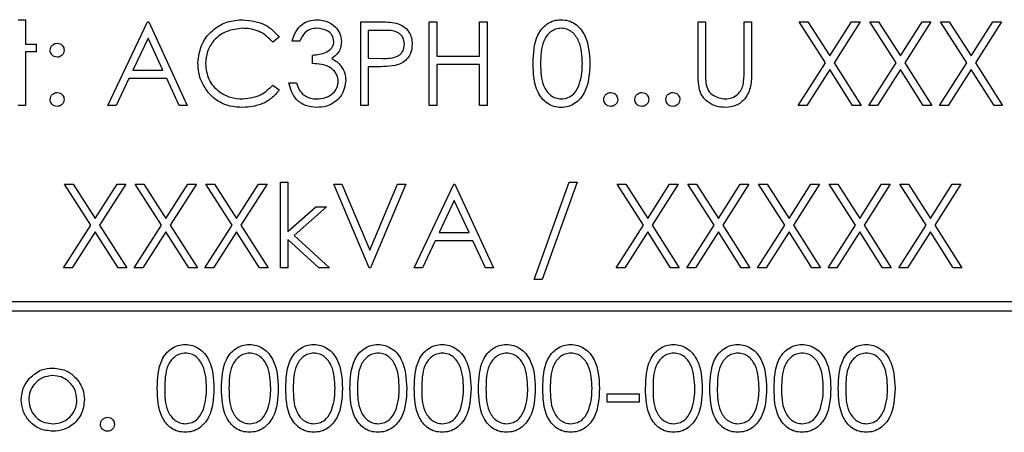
# Paper-space layout 'Blatt3' of a CAD drawing. Header units: millimetres. Extents: x 5 to 418, y 2 to 292.
# Tile 36 of 58: x 114.36 to 119.67, y 183.25 to 185.47. Entities that reach past the tile are written whole.
import ezdxf

# ---------------------------------------------------------------- set-up
doc = ezdxf.new("R2010")
doc.units = ezdxf.units.MM

psp = doc.layouts.new('Blatt3')

# ---------------------------------------------------------------- linework, layer by layer
at = {"color": 7, "linetype": 'Continuous', "lineweight": 25}
for p, q in [((114.3554, 185.4709), (114.3958, 185.4709)), ((114.3958, 185.4709), (114.3958, 185.3382)), ((114.84, 185.0093), (115.0535, 185.4593)), ((115.0535, 185.4593), (115.0592, 185.4593)), ((115.0592, 185.4593), (115.2669, 185.0093)), ((116.2015, 185.4593), (116.2898, 185.4593)), ((116.2015, 185.0093), (116.2015, 185.4593)), ((116.5708, 185.4593), (116.6111, 185.4593)), ((116.5708, 185.0093), (116.5708, 185.4593)), ((116.6111, 185.4593), (116.6111, 185.2747)), ((116.8419, 185.2747), (116.8419, 185.4593)), ((116.8419, 185.4593), (116.8823, 185.4593)), ((116.8823, 185.4593), (116.8823, 185.0093)), ((118.0188, 185.4593), (118.0592, 185.4593)), ((118.0188, 185.1876), (118.0188, 185.4593)), ((118.0592, 185.4593), (118.0592, 185.1897)), ((118.2669, 185.1897), (118.2669, 185.4593)), ((118.2669, 185.4593), (118.3073, 185.4593)), ((118.3073, 185.4593), (118.3073, 185.1876)), ((118.7052, 185.2388), (118.564, 185.4593)), ((118.564, 185.4593), (118.6106, 185.4593)), ((118.6106, 185.4593), (118.7285, 185.2753)), ((118.7285, 185.2753), (118.8463, 185.4593)), ((118.8929, 185.4593), (118.7518, 185.2388)), ((118.8463, 185.4593), (118.8929, 185.4593)), ((119.086, 185.2388), (118.9448, 185.4593)), ((118.9448, 185.4593), (118.9914, 185.4593)), ((118.9914, 185.4593), (119.1092, 185.2753)), ((119.1092, 185.2753), (119.227, 185.4593)), ((119.2736, 185.4593), (119.1326, 185.2388)), ((119.227, 185.4593), (119.2736, 185.4593)), ((119.3256, 185.4593), (119.3722, 185.4593)), ((119.4667, 185.2388), (119.3256, 185.4593)), ((119.3722, 185.4593), (119.49, 185.2753)), ((119.49, 185.2753), (119.6078, 185.4593)), ((119.6544, 185.4593), (119.5133, 185.2388)), ((119.6078, 185.4593), (119.6544, 185.4593)), ((116.3242, 185.4132), (116.2419, 185.4132)), ((116.2419, 185.4132), (116.2419, 185.2632)), ((115.0559, 185.3716), (114.9744, 185.1997)), ((115.1352, 185.1997), (115.0559, 185.3716)), ((115.7631, 185.3768), (115.7277, 185.3497)), ((115.8727, 185.3555), (115.8323, 185.3555)), ((114.3958, 185.3382), (114.4535, 185.3382)), ((114.4535, 185.3382), (114.4535, 185.2978)), ((114.4535, 185.2978), (114.3958, 185.2978)), ((114.3958, 185.2978), (114.3958, 185.0093)), ((115.9419, 185.2343), (115.9419, 185.2805)), ((116.2419, 185.2632), (116.3207, 185.2622)), ((116.6111, 185.2747), (116.8419, 185.2747)), ((114.9744, 185.1997), (115.1352, 185.1997)), ((116.2741, 185.217), (116.2419, 185.217)), ((116.2419, 185.217), (116.2419, 185.0093)), ((116.8419, 185.2286), (116.6111, 185.2286)), ((116.6111, 185.2286), (116.6111, 185.0093)), ((116.8419, 185.0093), (116.8419, 185.2286)), ((118.5583, 185.0093), (118.7052, 185.2388)), ((118.7285, 185.2024), (118.6049, 185.0093)), ((118.852, 185.0093), (118.7285, 185.2024)), ((118.7518, 185.2388), (118.8986, 185.0093)), ((118.939, 185.0093), (119.086, 185.2388)), ((119.1092, 185.2024), (118.9856, 185.0093)), ((119.2328, 185.0093), (119.1092, 185.2024)), ((119.1326, 185.2388), (119.2794, 185.0093)), ((119.3198, 185.0093), (119.4667, 185.2388)), ((119.49, 185.2024), (119.3664, 185.0093)), ((119.6136, 185.0093), (119.49, 185.2024)), ((119.5133, 185.2388), (119.6602, 185.0093)), ((114.9525, 185.1536), (114.8841, 185.0093)), ((115.1565, 185.1536), (114.9525, 185.1536)), ((115.223, 185.0093), (115.1565, 185.1536)), ((115.7277, 185.119), (115.7631, 185.0922)), ((115.815, 185.1305), (115.8554, 185.1305)), ((114.3958, 185.0093), (114.3554, 185.0093)), ((114.8841, 185.0093), (114.84, 185.0093)), ((115.2669, 185.0093), (115.223, 185.0093)), ((116.2419, 185.0093), (116.2015, 185.0093)), ((116.6111, 185.0093), (116.5708, 185.0093)), ((116.8823, 185.0093), (116.8419, 185.0093)), ((118.6049, 185.0093), (118.5583, 185.0093)), ((118.8986, 185.0093), (118.852, 185.0093)), ((118.9856, 185.0093), (118.939, 185.0093)), ((119.2794, 185.0093), (119.2328, 185.0093)), ((119.3664, 185.0093), (119.3198, 185.0093)), ((119.6602, 185.0093), (119.6136, 185.0093)), ((114.6063, 184.5843), (114.6529, 184.5843)), ((114.7475, 184.3638), (114.6063, 184.5843)), ((114.6529, 184.5843), (114.7708, 184.4003)), ((114.7708, 184.4003), (114.8886, 184.5843)), ((114.9352, 184.5843), (114.7941, 184.3638)), ((114.8886, 184.5843), (114.9352, 184.5843)), ((114.9871, 184.5843), (115.0337, 184.5843)), ((115.1283, 184.3638), (114.9871, 184.5843)), ((115.0337, 184.5843), (115.1515, 184.4003)), ((115.1515, 184.4003), (115.2694, 184.5843)), ((115.316, 184.5843), (115.1749, 184.3638)), ((115.2694, 184.5843), (115.316, 184.5843)), ((115.509, 184.3638), (115.3679, 184.5843)), ((115.3679, 184.5843), (115.4145, 184.5843)), ((115.4145, 184.5843), (115.5323, 184.4003)), ((115.5323, 184.4003), (115.6501, 184.5843)), ((115.6967, 184.5843), (115.5556, 184.3638)), ((115.6501, 184.5843), (115.6967, 184.5843)), ((115.7688, 184.1343), (115.7688, 184.5959)), ((115.7688, 184.5959), (115.8092, 184.5959)), ((115.8092, 184.5959), (115.8092, 184.3291)), ((116.0573, 184.5843), (116.1006, 184.5843)), ((116.2477, 184.1343), (116.0573, 184.5843)), ((116.1006, 184.5843), (116.2506, 184.2297)), ((116.2506, 184.2297), (116.4006, 184.5843)), ((116.4438, 184.5843), (116.2535, 184.1343)), ((116.4006, 184.5843), (116.4438, 184.5843)), ((116.49, 184.1343), (116.7035, 184.5843)), ((116.7035, 184.5843), (116.7092, 184.5843)), ((116.7092, 184.5843), (116.9169, 184.1343)), ((117.1361, 184.0709), (117.3244, 184.5959)), ((117.3669, 184.5959), (117.1787, 184.0709)), ((117.3244, 184.5959), (117.3669, 184.5959)), ((117.5833, 184.5843), (117.6299, 184.5843)), ((117.7244, 184.3638), (117.5833, 184.5843)), ((117.6299, 184.5843), (117.7477, 184.4003)), ((117.7477, 184.4003), (117.8655, 184.5843)), ((117.9121, 184.5843), (117.771, 184.3638)), ((117.8655, 184.5843), (117.9121, 184.5843)), ((118.1052, 184.3638), (117.964, 184.5843)), ((117.964, 184.5843), (118.0106, 184.5843)), ((118.0106, 184.5843), (118.1285, 184.4003)), ((118.1285, 184.4003), (118.2463, 184.5843)), ((118.2929, 184.5843), (118.1518, 184.3638)), ((118.2463, 184.5843), (118.2929, 184.5843)), ((118.3448, 184.5843), (118.3914, 184.5843)), ((118.486, 184.3638), (118.3448, 184.5843)), ((118.3914, 184.5843), (118.5092, 184.4003)), ((118.5092, 184.4003), (118.627, 184.5843)), ((118.6736, 184.5843), (118.5326, 184.3638)), ((118.627, 184.5843), (118.6736, 184.5843)), ((118.8667, 184.3638), (118.7256, 184.5843)), ((118.7256, 184.5843), (118.7722, 184.5843)), ((118.7722, 184.5843), (118.89, 184.4003)), ((118.89, 184.4003), (119.0078, 184.5843)), ((119.0544, 184.5843), (118.9133, 184.3638)), ((119.0078, 184.5843), (119.0544, 184.5843)), ((119.1063, 184.5843), (119.1529, 184.5843)), ((119.2475, 184.3638), (119.1063, 184.5843)), ((119.1529, 184.5843), (119.2708, 184.4003)), ((119.2708, 184.4003), (119.3886, 184.5843)), ((119.4352, 184.5843), (119.2941, 184.3638)), ((119.3886, 184.5843), (119.4352, 184.5843)), ((115.8092, 184.3291), (115.9589, 184.4632)), ((116.0169, 184.4632), (115.8433, 184.3074)), ((115.9589, 184.4632), (116.0169, 184.4632)), ((116.7059, 184.4966), (116.6244, 184.3247)), ((116.7852, 184.3247), (116.7059, 184.4966)), ((114.6006, 184.1343), (114.7475, 184.3638)), ((114.7941, 184.3638), (114.941, 184.1343)), ((114.9813, 184.1343), (115.1283, 184.3638)), ((115.1749, 184.3638), (115.3217, 184.1343)), ((115.3621, 184.1343), (115.509, 184.3638)), ((115.5556, 184.3638), (115.7025, 184.1343)), ((117.5775, 184.1343), (117.7244, 184.3638)), ((117.771, 184.3638), (117.9179, 184.1343)), ((117.9583, 184.1343), (118.1052, 184.3638)), ((118.1518, 184.3638), (118.2986, 184.1343)), ((118.339, 184.1343), (118.486, 184.3638)), ((118.5326, 184.3638), (118.6794, 184.1343)), ((118.7198, 184.1343), (118.8667, 184.3638)), ((118.9133, 184.3638), (119.0602, 184.1343)), ((119.1006, 184.1343), (119.2475, 184.3638)), ((119.2941, 184.3638), (119.441, 184.1343)), ((114.7708, 184.3274), (114.6472, 184.1343)), ((114.8944, 184.1343), (114.7708, 184.3274)), ((115.1515, 184.3274), (115.0279, 184.1343)), ((115.2751, 184.1343), (115.1515, 184.3274)), ((115.5323, 184.3274), (115.4087, 184.1343)), ((115.6559, 184.1343), (115.5323, 184.3274)), ((115.8433, 184.3074), (116.0342, 184.1343)), ((116.6244, 184.3247), (116.7852, 184.3247)), ((117.7477, 184.3274), (117.6241, 184.1343)), ((117.8713, 184.1343), (117.7477, 184.3274)), ((118.1285, 184.3274), (118.0049, 184.1343)), ((118.252, 184.1343), (118.1285, 184.3274)), ((118.5092, 184.3274), (118.3856, 184.1343)), ((118.6328, 184.1343), (118.5092, 184.3274)), ((118.89, 184.3274), (118.7664, 184.1343)), ((119.0136, 184.1343), (118.89, 184.3274)), ((119.2708, 184.3274), (119.1472, 184.1343)), ((119.3944, 184.1343), (119.2708, 184.3274)), ((115.9763, 184.1343), (115.8092, 184.2859)), ((115.8092, 184.2859), (115.8092, 184.1343)), ((116.6025, 184.2786), (116.5341, 184.1343)), ((116.8065, 184.2786), (116.6025, 184.2786)), ((116.873, 184.1343), (116.8065, 184.2786)), ((114.6472, 184.1343), (114.6006, 184.1343)), ((114.941, 184.1343), (114.8944, 184.1343)), ((115.0279, 184.1343), (114.9813, 184.1343)), ((115.3217, 184.1343), (115.2751, 184.1343)), ((115.4087, 184.1343), (115.3621, 184.1343)), ((115.7025, 184.1343), (115.6559, 184.1343)), ((115.8092, 184.1343), (115.7688, 184.1343)), ((116.0342, 184.1343), (115.9763, 184.1343)), ((116.2535, 184.1343), (116.2477, 184.1343)), ((116.5341, 184.1343), (116.49, 184.1343)), ((116.9169, 184.1343), (116.873, 184.1343)), ((117.6241, 184.1343), (117.5775, 184.1343)), ((117.9179, 184.1343), (117.8713, 184.1343)), ((118.0049, 184.1343), (117.9583, 184.1343)), ((118.2986, 184.1343), (118.252, 184.1343)), ((118.3856, 184.1343), (118.339, 184.1343)), ((118.6794, 184.1343), (118.6328, 184.1343)), ((118.7664, 184.1343), (118.7198, 184.1343)), ((119.0602, 184.1343), (119.0136, 184.1343)), ((119.1472, 184.1343), (119.1006, 184.1343)), ((119.441, 184.1343), (119.3944, 184.1343)), ((117.1787, 184.0709), (117.1361, 184.0709)), ((124.2633, 183.9516), (112.2633, 183.9516)), ((112.2633, 183.9016), (124.2633, 183.9016)), ((117.5285, 183.4555), (117.7015, 183.4555)), ((117.5285, 183.4093), (117.5285, 183.4555)), ((117.7015, 183.4555), (117.7015, 183.4093)), ((117.7015, 183.4093), (117.5285, 183.4093))]:
    psp.add_line(p, q, dxfattribs=at)
for points, knots in [([(115.3246, 185.237), (115.3287, 185.2722), (115.3369, 185.3428), (115.4035, 185.42), (115.4836, 185.4647), (115.539, 185.4688), (115.5667, 185.4709)], [0, 0, 0, 0, 0.279511, 0.559077, 0.779372, 1, 1, 1, 1]), ([(115.5667, 185.4709), (115.6099, 185.4661), (115.6872, 185.4575), (115.7399, 185.4015), (115.7631, 185.3768)], [0, 0, 0, 0, 0.559518, 1, 1, 1, 1]), ([(115.8323, 185.3555), (115.8375, 185.3728), (115.8478, 185.4074), (115.8822, 185.4456), (115.9238, 185.4676), (115.9521, 185.4698), (115.9663, 185.4709)], [0, 0, 0, 0, 0.280295, 0.559686, 0.779748, 1, 1, 1, 1]), ([(115.9663, 185.4709), (115.9845, 185.4689), (116.0209, 185.465), (116.0645, 185.4361), (116.0922, 185.3969), (116.0958, 185.3683), (116.0977, 185.354)], [0, 0, 0, 0, 0.280082, 0.559866, 0.780107, 1, 1, 1, 1]), ([(116.2898, 185.4593), (116.309, 185.4594), (116.3434, 185.4595), (116.3773, 185.4547), (116.3923, 185.4526)], [0, 0, 0, 0, 0.560308, 1, 1, 1, 1]), ([(117.1304, 185.2342), (117.1321, 185.2879), (117.1343, 185.3551), (117.1762, 185.4227), (117.2054, 185.4496), (117.2414, 185.4677), (117.2677, 185.4698), (117.2808, 185.4709)], [0, 0, 0, 0, 0.498702, 0.624182, 0.749468, 0.874745, 1, 1, 1, 1]), ([(117.2808, 185.4709), (117.2941, 185.4698), (117.3206, 185.4677), (117.3688, 185.4442), (117.4297, 185.3691), (117.4336, 185.2882), (117.4361, 185.2342)], [0, 0, 0, 0, 0.125604, 0.251203, 0.50058, 1, 1, 1, 1]), ([(115.5642, 185.4247), (115.5355, 185.4214), (115.478, 185.4149), (115.411, 185.366), (115.3711, 185.3018), (115.367, 185.2565), (115.365, 185.2339)], [0, 0, 0, 0, 0.279856, 0.55952, 0.779684, 1, 1, 1, 1]), ([(115.7277, 185.3497), (115.713, 185.365), (115.6888, 185.3903), (115.6449, 185.4116), (115.6052, 185.4229), (115.5779, 185.4241), (115.5642, 185.4247)], [0, 0, 0, 0, 0.339331, 0.559471, 0.779724, 1, 1, 1, 1]), ([(115.9668, 185.4247), (115.9551, 185.4238), (115.9317, 185.4219), (115.8945, 185.3994), (115.881, 185.3722), (115.8727, 185.3555)], [0, 0, 0, 0, 0.280644, 0.560367, 1, 1, 1, 1]), ([(116.0573, 185.3541), (116.055, 185.3659), (116.0504, 185.3896), (116.016, 185.4187), (115.9854, 185.4224), (115.9668, 185.4247)], [0, 0, 0, 0, 0.278855, 0.560073, 1, 1, 1, 1]), ([(116.4381, 185.3385), (116.436, 185.3514), (116.433, 185.3708), (116.4164, 185.3911), (116.3846, 185.4139), (116.351, 185.4135), (116.3242, 185.4132)], [0, 0, 0, 0, 0.24896, 0.374726, 0.50038, 1, 1, 1, 1]), ([(116.3923, 185.4526), (116.4059, 185.4476), (116.4333, 185.4378), (116.4616, 185.4073), (116.4765, 185.3728), (116.4778, 185.35), (116.4785, 185.3386)], [0, 0, 0, 0, 0.279707, 0.559382, 0.779511, 1, 1, 1, 1]), ([(117.2822, 185.4247), (117.2719, 185.4237), (117.2512, 185.4216), (117.2239, 185.4058), (117.202, 185.3837), (117.1722, 185.3289), (117.1714, 185.2763), (117.1708, 185.2343)], [0, 0, 0, 0, 0.125135, 0.250415, 0.375521, 0.500848, 1, 1, 1, 1]), ([(117.3958, 185.2343), (117.3941, 185.2761), (117.3916, 185.3387), (117.3495, 185.4006), (117.3131, 185.4215), (117.2925, 185.4236), (117.2822, 185.4247)], [0, 0, 0, 0, 0.500065, 0.749021, 0.874594, 1, 1, 1, 1]), ([(115.9419, 185.2805), (115.9673, 185.2828), (116.0055, 185.2864), (116.0427, 185.3128), (116.0555, 185.3352), (116.0567, 185.3478), (116.0573, 185.3541)], [0, 0, 0, 0, 0.499413, 0.749016, 0.874547, 1, 1, 1, 1]), ([(116.0977, 185.354), (116.097, 185.3436), (116.0955, 185.3228), (116.0793, 185.2882), (116.0581, 185.2716), (116.0451, 185.2614)], [0, 0, 0, 0, 0.280516, 0.560783, 1, 1, 1, 1]), ([(114.5285, 185.3065), (114.5291, 185.312), (114.5305, 185.323), (114.5407, 185.3352), (114.553, 185.3427), (114.5616, 185.3435), (114.566, 185.344)], [0, 0, 0, 0, 0.2796215, 0.559469, 0.7796935, 1, 1, 1, 1]), ([(114.566, 185.269), (114.5604, 185.2696), (114.5493, 185.2709), (114.5371, 185.2811), (114.5296, 185.2934), (114.5288, 185.3021), (114.5285, 185.3065)], [0, 0, 0, 0, 0.279663, 0.559306, 0.779619, 1, 1, 1, 1]), ([(114.566, 185.344), (114.5715, 185.3433), (114.5826, 185.3421), (114.5947, 185.3317), (114.6024, 185.3195), (114.6031, 185.3108), (114.6035, 185.3065)], [0, 0, 0, 0, 0.279575, 0.559205, 0.779449, 1, 1, 1, 1]), ([(114.6035, 185.3065), (114.6028, 185.3009), (114.6016, 185.2898), (114.5913, 185.2776), (114.579, 185.2701), (114.5703, 185.2693), (114.566, 185.269)], [0, 0, 0, 0, 0.279476, 0.559333, 0.779536, 1, 1, 1, 1]), ([(116.3207, 185.2622), (116.3481, 185.2621), (116.3824, 185.262), (116.4157, 185.2845), (116.433, 185.3052), (116.436, 185.3252), (116.4381, 185.3385)], [0, 0, 0, 0, 0.499715, 0.625349, 0.751082, 1, 1, 1, 1]), ([(116.4785, 185.3386), (116.4774, 185.3238), (116.4752, 185.2942), (116.4527, 185.2581), (116.422, 185.2348), (116.3998, 185.2279), (116.3887, 185.2244)], [0, 0, 0, 0, 0.280104, 0.559316, 0.779455, 1, 1, 1, 1]), ([(116.0451, 185.2614), (116.0556, 185.2559), (116.0743, 185.2461), (116.0879, 185.2301), (116.0939, 185.223)], [0, 0, 0, 0, 0.559771, 1, 1, 1, 1]), ([(115.3817, 185.0765), (115.3631, 185.1037), (115.3297, 185.1525), (115.3262, 185.2111), (115.3246, 185.237)], [0, 0, 0, 0, 0.5590256, 1, 1, 1, 1]), ([(115.365, 185.2339), (115.3684, 185.2048), (115.3753, 185.1466), (115.4317, 185.0838), (115.4985, 185.0487), (115.5442, 185.0456), (115.567, 185.044)], [0, 0, 0, 0, 0.2794353, 0.5589201, 0.7792818, 1, 1, 1, 1]), ([(116.0804, 185.1391), (116.0797, 185.147), (116.0784, 185.1627), (116.0644, 185.1911), (116.0225, 185.2298), (115.9742, 185.2325), (115.9419, 185.2343)], [0, 0, 0, 0, 0.125578, 0.25118, 0.500604, 1, 1, 1, 1]), ([(116.0939, 185.223), (116.1025, 185.2092), (116.118, 185.1846), (116.1199, 185.1557), (116.1208, 185.143)], [0, 0, 0, 0, 0.559419, 1, 1, 1, 1]), ([(116.3887, 185.2244), (116.3674, 185.2217), (116.3293, 185.217), (116.291, 185.217), (116.2741, 185.217)], [0, 0, 0, 0, 0.559689, 1, 1, 1, 1]), ([(117.2808, 184.9978), (117.2677, 184.9989), (117.2414, 185.001), (117.1936, 185.0246), (117.1345, 185.1002), (117.132, 185.1805), (117.1304, 185.2342)], [0, 0, 0, 0, 0.1255478, 0.2510848, 0.5002459, 1, 1, 1, 1]), ([(117.1708, 185.2343), (117.1711, 185.1923), (117.1716, 185.1293), (117.2148, 185.0679), (117.2513, 185.0473), (117.2719, 185.0451), (117.2822, 185.044)], [0, 0, 0, 0, 0.500291, 0.74909, 0.874612, 1, 1, 1, 1]), ([(117.4361, 185.2342), (117.4336, 185.1802), (117.4299, 185.0992), (117.3687, 185.0246), (117.3205, 185.001), (117.2941, 184.9989), (117.2808, 184.9978)], [0, 0, 0, 0, 0.499411, 0.748744, 0.874373, 1, 1, 1, 1]), ([(117.3787, 185.1212), (117.3845, 185.142), (117.3947, 185.179), (117.3954, 185.2174), (117.3958, 185.2343)], [0, 0, 0, 0, 0.559588, 1, 1, 1, 1]), ([(116.1208, 185.143), (116.1175, 185.1209), (116.1111, 185.0767), (116.0688, 185.0282), (116.0174, 185.0018), (115.9825, 184.9991), (115.9651, 184.9978)], [0, 0, 0, 0, 0.279315, 0.558837, 0.779279, 1, 1, 1, 1]), ([(118.0269, 185.0927), (118.024, 185.1103), (118.0188, 185.1417), (118.0188, 185.1735), (118.0188, 185.1876)], [0, 0, 0, 0, 0.5595219, 1, 1, 1, 1]), ([(118.0592, 185.1897), (118.0592, 185.1785), (118.0591, 185.1586), (118.0604, 185.1386), (118.061, 185.1299)], [0, 0, 0, 0, 0.560149, 1, 1, 1, 1]), ([(118.3073, 185.1876), (118.3069, 185.1625), (118.3062, 185.1126), (118.279, 185.0462), (118.2266, 185.0042), (118.1872, 184.9999), (118.1675, 184.9978)], [0, 0, 0, 0, 0.281655, 0.560111, 0.780084, 1, 1, 1, 1]), ([(118.2623, 185.1199), (118.264, 185.1328), (118.2671, 185.156), (118.267, 185.1794), (118.2669, 185.1897)], [0, 0, 0, 0, 0.5596, 1, 1, 1, 1]), ([(115.567, 185.044), (115.6018, 185.0482), (115.6641, 185.0558), (115.7082, 185.0996), (115.7277, 185.119)], [0, 0, 0, 0, 0.558774, 1, 1, 1, 1]), ([(115.7631, 185.0922), (115.7492, 185.0763), (115.7214, 185.0445), (115.6547, 185.0063), (115.6004, 185.001), (115.5673, 184.9978)], [0, 0, 0, 0, 0.280413, 0.560794, 1, 1, 1, 1]), ([(115.9651, 184.9978), (115.9444, 184.9996), (115.9032, 185.0032), (115.8545, 185.0378), (115.8262, 185.0832), (115.8187, 185.1147), (115.815, 185.1305)], [0, 0, 0, 0, 0.279885, 0.558978, 0.779264, 1, 1, 1, 1]), ([(115.8554, 185.1305), (115.8595, 185.1174), (115.8668, 185.0941), (115.8834, 185.0762), (115.8906, 185.0683)], [0, 0, 0, 0, 0.56067, 1, 1, 1, 1]), ([(115.9658, 185.044), (115.9814, 185.045), (116.0126, 185.0471), (116.0503, 185.0704), (116.0759, 185.1025), (116.0789, 185.1269), (116.0804, 185.1391)], [0, 0, 0, 0, 0.280603, 0.560159, 0.780305, 1, 1, 1, 1]), ([(117.2822, 185.044), (117.2945, 185.0455), (117.3191, 185.0486), (117.3571, 185.0743), (117.3705, 185.1034), (117.3787, 185.1212)], [0, 0, 0, 0, 0.28026, 0.560777, 1, 1, 1, 1]), ([(118.1675, 184.9978), (118.1504, 184.999), (118.1162, 185.0013), (118.0732, 185.0237), (118.0416, 185.0551), (118.0318, 185.0802), (118.0269, 185.0927)], [0, 0, 0, 0, 0.280221, 0.559914, 0.779952, 1, 1, 1, 1]), ([(118.061, 185.1299), (118.0639, 185.1161), (118.0696, 185.0886), (118.1082, 185.0533), (118.1436, 185.0475), (118.1652, 185.044)], [0, 0, 0, 0, 0.281055, 0.560824, 1, 1, 1, 1]), ([(118.1652, 185.044), (118.1776, 185.0453), (118.2024, 185.048), (118.2325, 185.067), (118.2529, 185.092), (118.2592, 185.1106), (118.2623, 185.1199)], [0, 0, 0, 0, 0.279775, 0.559369, 0.779563, 1, 1, 1, 1]), ([(114.5285, 185.0411), (114.5291, 185.0466), (114.5304, 185.0577), (114.5406, 185.0699), (114.5529, 185.0774), (114.5616, 185.0782), (114.566, 185.0786)], [0, 0, 0, 0, 0.279558, 0.55928, 0.779524, 1, 1, 1, 1]), ([(114.566, 185.0036), (114.5604, 185.0042), (114.5494, 185.0056), (114.5372, 185.0158), (114.5297, 185.0281), (114.5289, 185.0367), (114.5285, 185.0411)], [0, 0, 0, 0, 0.279574, 0.559127, 0.779563, 1, 1, 1, 1]), ([(114.566, 185.0786), (114.5715, 185.0779), (114.5826, 185.0767), (114.5947, 185.0664), (114.6024, 185.0542), (114.6031, 185.0454), (114.6035, 185.0411)], [0, 0, 0, 0, 0.279593, 0.55924, 0.779498, 1, 1, 1, 1]), ([(114.6035, 185.0411), (114.6028, 185.0355), (114.6015, 185.0245), (114.5912, 185.0123), (114.579, 185.0047), (114.5703, 185.004), (114.566, 185.0036)], [0, 0, 0, 0, 0.2794936, 0.5593422, 0.779703, 1, 1, 1, 1]), ([(115.5673, 184.9978), (115.5436, 184.9991), (115.5046, 185.0013), (115.4533, 185.0198), (115.4135, 185.0434), (115.3923, 185.0655), (115.3817, 185.0765)], [0, 0, 0, 0, 0.339834, 0.559924, 0.779965, 1, 1, 1, 1]), ([(115.8906, 185.0683), (115.9036, 185.0602), (115.9267, 185.0457), (115.9538, 185.0445), (115.9658, 185.044)], [0, 0, 0, 0, 0.5587582, 1, 1, 1, 1]), ([(117.5111, 185.0411), (117.5118, 185.0466), (117.5131, 185.0577), (117.5233, 185.0699), (117.5356, 185.0774), (117.5443, 185.0782), (117.5486, 185.0786)], [0, 0, 0, 0, 0.279564, 0.559273, 0.779551, 1, 1, 1, 1]), ([(117.5486, 185.0036), (117.5431, 185.0042), (117.5321, 185.0056), (117.5199, 185.0158), (117.5124, 185.0281), (117.5116, 185.0367), (117.5111, 185.0411)], [0, 0, 0, 0, 0.2795491, 0.5591328, 0.7795583, 1, 1, 1, 1]), ([(117.5486, 185.0786), (117.5542, 185.0779), (117.5653, 185.0767), (117.5774, 185.0664), (117.5851, 185.0542), (117.5858, 185.0454), (117.5861, 185.0411)], [0, 0, 0, 0, 0.2796205, 0.5592397, 0.779495, 1, 1, 1, 1]), ([(117.5861, 185.0411), (117.5855, 185.0355), (117.5842, 185.0245), (117.5739, 185.0123), (117.5617, 185.0047), (117.553, 185.004), (117.5486, 185.0036)], [0, 0, 0, 0, 0.279487, 0.559349, 0.779677, 1, 1, 1, 1]), ([(117.6785, 185.0411), (117.6791, 185.0466), (117.6804, 185.0577), (117.6906, 185.0699), (117.7029, 185.0774), (117.7116, 185.0782), (117.716, 185.0786)], [0, 0, 0, 0, 0.2795689, 0.5592763, 0.7795521, 1, 1, 1, 1]), ([(117.716, 185.0036), (117.7104, 185.0042), (117.6994, 185.0056), (117.6872, 185.0158), (117.6797, 185.0281), (117.6789, 185.0367), (117.6785, 185.0411)], [0, 0, 0, 0, 0.279574, 0.559127, 0.779563, 1, 1, 1, 1]), ([(117.716, 185.0786), (117.7215, 185.0779), (117.7326, 185.0767), (117.7447, 185.0664), (117.7524, 185.0542), (117.7531, 185.0454), (117.7535, 185.0411)], [0, 0, 0, 0, 0.2796205, 0.5592397, 0.779495, 1, 1, 1, 1]), ([(117.7535, 185.0411), (117.7528, 185.0355), (117.7515, 185.0245), (117.7412, 185.0123), (117.729, 185.0047), (117.7203, 185.004), (117.716, 185.0036)], [0, 0, 0, 0, 0.279497, 0.559343, 0.779674, 1, 1, 1, 1]), ([(117.8458, 185.0411), (117.8464, 185.0466), (117.8477, 185.0577), (117.8579, 185.0699), (117.8702, 185.0774), (117.8789, 185.0782), (117.8833, 185.0786)], [0, 0, 0, 0, 0.279558, 0.55928, 0.779524, 1, 1, 1, 1]), ([(117.8833, 185.0036), (117.8777, 185.0042), (117.8667, 185.0056), (117.8545, 185.0158), (117.847, 185.0281), (117.8462, 185.0367), (117.8458, 185.0411)], [0, 0, 0, 0, 0.279574, 0.559127, 0.779563, 1, 1, 1, 1]), ([(117.8833, 185.0786), (117.8888, 185.0779), (117.8999, 185.0767), (117.912, 185.0664), (117.9197, 185.0542), (117.9204, 185.0454), (117.9208, 185.0411)], [0, 0, 0, 0, 0.279593, 0.55924, 0.779498, 1, 1, 1, 1]), ([(117.9208, 185.0411), (117.9201, 185.0355), (117.9188, 185.0245), (117.9086, 185.0123), (117.8963, 185.0047), (117.8876, 185.004), (117.8833, 185.0036)], [0, 0, 0, 0, 0.2794936, 0.5593422, 0.779703, 1, 1, 1, 1]), ([(115.1054, 183.4842), (115.1071, 183.5379), (115.1093, 183.6051), (115.1512, 183.6727), (115.1804, 183.6996), (115.2164, 183.7177), (115.2427, 183.7198), (115.2558, 183.7209)], [0, 0, 0, 0, 0.498705, 0.624183, 0.749467, 0.874748, 1, 1, 1, 1]), ([(115.2558, 183.7209), (115.2691, 183.7198), (115.2956, 183.7177), (115.3438, 183.6942), (115.4047, 183.6191), (115.4086, 183.5382), (115.4111, 183.4842)], [0, 0, 0, 0, 0.125597, 0.251189, 0.500572, 1, 1, 1, 1]), ([(115.4515, 183.4842), (115.4533, 183.5379), (115.4555, 183.6051), (115.4974, 183.6727), (115.5266, 183.6996), (115.5625, 183.7177), (115.5888, 183.7198), (115.602, 183.7209)], [0, 0, 0, 0, 0.498705, 0.624183, 0.749467, 0.874748, 1, 1, 1, 1]), ([(115.602, 183.7209), (115.6152, 183.7198), (115.6417, 183.7177), (115.69, 183.6942), (115.7508, 183.6191), (115.7547, 183.5382), (115.7573, 183.4842)], [0, 0, 0, 0, 0.125597, 0.251189, 0.500572, 1, 1, 1, 1]), ([(115.7977, 183.4842), (115.7994, 183.5379), (115.8016, 183.6051), (115.8435, 183.6727), (115.8728, 183.6996), (115.9087, 183.7177), (115.935, 183.7198), (115.9481, 183.7209)], [0, 0, 0, 0, 0.498705, 0.624183, 0.749467, 0.874748, 1, 1, 1, 1]), ([(115.9481, 183.7209), (115.9614, 183.7198), (115.9879, 183.7177), (116.0362, 183.6942), (116.097, 183.6191), (116.1009, 183.5382), (116.1035, 183.4842)], [0, 0, 0, 0, 0.125597, 0.251189, 0.500572, 1, 1, 1, 1]), ([(116.1438, 183.4842), (116.1456, 183.5379), (116.1478, 183.6051), (116.1897, 183.6727), (116.2189, 183.6996), (116.2548, 183.7177), (116.2811, 183.7198), (116.2943, 183.7209)], [0, 0, 0, 0, 0.498705, 0.624183, 0.749467, 0.874748, 1, 1, 1, 1]), ([(116.2943, 183.7209), (116.3075, 183.7198), (116.334, 183.7177), (116.3823, 183.6942), (116.4431, 183.6191), (116.447, 183.5382), (116.4496, 183.4842)], [0, 0, 0, 0, 0.125597, 0.251189, 0.500572, 1, 1, 1, 1]), ([(116.49, 183.4842), (116.4917, 183.5379), (116.4939, 183.6051), (116.5358, 183.6727), (116.5651, 183.6996), (116.601, 183.7177), (116.6273, 183.7198), (116.6404, 183.7209)], [0, 0, 0, 0, 0.498705, 0.624183, 0.749467, 0.874748, 1, 1, 1, 1]), ([(116.6404, 183.7209), (116.6537, 183.7198), (116.6802, 183.7177), (116.7285, 183.6942), (116.7893, 183.6191), (116.7932, 183.5382), (116.7958, 183.4842)], [0, 0, 0, 0, 0.125597, 0.251189, 0.500572, 1, 1, 1, 1]), ([(116.8361, 183.4842), (116.8379, 183.5379), (116.8401, 183.6051), (116.882, 183.6727), (116.9112, 183.6996), (116.9471, 183.7177), (116.9734, 183.7198), (116.9866, 183.7209)], [0, 0, 0, 0, 0.498708, 0.624186, 0.749472, 0.874753, 1, 1, 1, 1]), ([(116.9866, 183.7209), (116.9998, 183.7198), (117.0263, 183.7177), (117.0746, 183.6942), (117.1354, 183.6191), (117.1393, 183.5382), (117.1419, 183.4842)], [0, 0, 0, 0, 0.125602, 0.251194, 0.500576, 1, 1, 1, 1]), ([(117.1823, 183.4842), (117.184, 183.5379), (117.1862, 183.6051), (117.2282, 183.6727), (117.2574, 183.6996), (117.2933, 183.7177), (117.3196, 183.7198), (117.3328, 183.7209)], [0, 0, 0, 0, 0.498707, 0.624186, 0.749471, 0.874747, 1, 1, 1, 1]), ([(117.3328, 183.7209), (117.346, 183.7198), (117.3725, 183.7177), (117.4208, 183.6942), (117.4816, 183.6191), (117.4855, 183.5382), (117.4881, 183.4842)], [0, 0, 0, 0, 0.125602, 0.251194, 0.500576, 1, 1, 1, 1]), ([(117.7361, 183.4842), (117.7379, 183.5379), (117.7401, 183.6051), (117.782, 183.6727), (117.8112, 183.6996), (117.8471, 183.7177), (117.8734, 183.7198), (117.8866, 183.7209)], [0, 0, 0, 0, 0.498707, 0.624185, 0.749466, 0.874747, 1, 1, 1, 1]), ([(117.8866, 183.7209), (117.8998, 183.7198), (117.9263, 183.7177), (117.9746, 183.6942), (118.0354, 183.6191), (118.0393, 183.5382), (118.0419, 183.4842)], [0, 0, 0, 0, 0.125602, 0.251194, 0.500576, 1, 1, 1, 1]), ([(118.0823, 183.4842), (118.084, 183.5379), (118.0862, 183.6051), (118.1282, 183.6727), (118.1574, 183.6996), (118.1933, 183.7177), (118.2196, 183.7198), (118.2328, 183.7209)], [0, 0, 0, 0, 0.498706, 0.624182, 0.749466, 0.874747, 1, 1, 1, 1]), ([(118.2328, 183.7209), (118.246, 183.7198), (118.2725, 183.7177), (118.3208, 183.6942), (118.3816, 183.6191), (118.3855, 183.5382), (118.3881, 183.4842)], [0, 0, 0, 0, 0.125596, 0.251194, 0.500576, 1, 1, 1, 1]), ([(118.4285, 183.4842), (118.4302, 183.5379), (118.4324, 183.6051), (118.4743, 183.6727), (118.5035, 183.6996), (118.5394, 183.7177), (118.5658, 183.7198), (118.5789, 183.7209)], [0, 0, 0, 0, 0.498706, 0.624182, 0.749466, 0.874747, 1, 1, 1, 1]), ([(118.5789, 183.7209), (118.5922, 183.7198), (118.6186, 183.7177), (118.6669, 183.6942), (118.7277, 183.6191), (118.7316, 183.5382), (118.7342, 183.4842)], [0, 0, 0, 0, 0.125596, 0.251194, 0.500576, 1, 1, 1, 1]), ([(118.7746, 183.4842), (118.7764, 183.5379), (118.7785, 183.6051), (118.8205, 183.6727), (118.8497, 183.6996), (118.8856, 183.7177), (118.9119, 183.7198), (118.9251, 183.7209)], [0, 0, 0, 0, 0.498707, 0.624182, 0.749467, 0.874747, 1, 1, 1, 1]), ([(118.9251, 183.7209), (118.9383, 183.7198), (118.9648, 183.7177), (119.0131, 183.6942), (119.0739, 183.6191), (119.0778, 183.5382), (119.0804, 183.4842)], [0, 0, 0, 0, 0.1255966, 0.2511887, 0.5005749, 1, 1, 1, 1]), ([(115.2572, 183.6747), (115.2469, 183.6737), (115.2262, 183.6716), (115.1989, 183.6558), (115.177, 183.6337), (115.1472, 183.5789), (115.1464, 183.5263), (115.1458, 183.4843)], [0, 0, 0, 0, 0.12514, 0.250411, 0.375504, 0.500828, 1, 1, 1, 1]), ([(115.3708, 183.4843), (115.3691, 183.5261), (115.3666, 183.5887), (115.3245, 183.6506), (115.2881, 183.6715), (115.2675, 183.6736), (115.2572, 183.6747)], [0, 0, 0, 0, 0.500087, 0.749028, 0.874606, 1, 1, 1, 1]), ([(115.6033, 183.6747), (115.593, 183.6737), (115.5724, 183.6716), (115.545, 183.6558), (115.5232, 183.6337), (115.4934, 183.5789), (115.4926, 183.5263), (115.4919, 183.4843)], [0, 0, 0, 0, 0.12514, 0.250411, 0.375503, 0.500827, 1, 1, 1, 1]), ([(115.7169, 183.4843), (115.7153, 183.5261), (115.7128, 183.5887), (115.6706, 183.6506), (115.6342, 183.6715), (115.6136, 183.6736), (115.6033, 183.6747)], [0, 0, 0, 0, 0.500087, 0.749028, 0.874606, 1, 1, 1, 1]), ([(115.9495, 183.6747), (115.9392, 183.6737), (115.9185, 183.6716), (115.8912, 183.6558), (115.8693, 183.6337), (115.8396, 183.5789), (115.8387, 183.5263), (115.8381, 183.4843)], [0, 0, 0, 0, 0.12514, 0.250411, 0.375503, 0.500827, 1, 1, 1, 1]), ([(116.0631, 183.4843), (116.0614, 183.5261), (116.0589, 183.5887), (116.0168, 183.6506), (115.9804, 183.6715), (115.9598, 183.6736), (115.9495, 183.6747)], [0, 0, 0, 0, 0.50009, 0.749027, 0.874605, 1, 1, 1, 1]), ([(116.2956, 183.6747), (116.2853, 183.6737), (116.2647, 183.6716), (116.2373, 183.6558), (116.2155, 183.6337), (116.1857, 183.5789), (116.1849, 183.5263), (116.1842, 183.4843)], [0, 0, 0, 0, 0.12514, 0.250411, 0.375503, 0.500827, 1, 1, 1, 1]), ([(116.4092, 183.4843), (116.4076, 183.5261), (116.4051, 183.5887), (116.3629, 183.6506), (116.3265, 183.6715), (116.3059, 183.6736), (116.2956, 183.6747)], [0, 0, 0, 0, 0.500091, 0.749033, 0.874605, 1, 1, 1, 1]), ([(116.6418, 183.6747), (116.6315, 183.6737), (116.6108, 183.6716), (116.5835, 183.6558), (116.5616, 183.6337), (116.5319, 183.5789), (116.531, 183.5263), (116.5304, 183.4843)], [0, 0, 0, 0, 0.125133, 0.250405, 0.375499, 0.500824, 1, 1, 1, 1]), ([(116.7554, 183.4843), (116.7537, 183.5261), (116.7512, 183.5887), (116.7091, 183.6506), (116.6727, 183.6715), (116.6521, 183.6736), (116.6418, 183.6747)], [0, 0, 0, 0, 0.500088, 0.749028, 0.874598, 1, 1, 1, 1]), ([(116.9879, 183.6747), (116.9776, 183.6737), (116.957, 183.6716), (116.9296, 183.6558), (116.9078, 183.6337), (116.878, 183.5789), (116.8772, 183.5263), (116.8765, 183.4843)], [0, 0, 0, 0, 0.125133, 0.250405, 0.375499, 0.500824, 1, 1, 1, 1]), ([(117.1015, 183.4843), (117.0999, 183.5261), (117.0974, 183.5887), (117.0553, 183.6506), (117.0189, 183.6715), (116.9982, 183.6736), (116.9879, 183.6747)], [0, 0, 0, 0, 0.500088, 0.749028, 0.874598, 1, 1, 1, 1]), ([(117.3341, 183.6747), (117.3238, 183.6737), (117.3031, 183.6716), (117.2758, 183.6558), (117.2539, 183.6337), (117.2242, 183.5789), (117.2233, 183.5263), (117.2227, 183.4843)], [0, 0, 0, 0, 0.125133, 0.250405, 0.375499, 0.500824, 1, 1, 1, 1]), ([(117.4477, 183.4843), (117.446, 183.5261), (117.4435, 183.5887), (117.4014, 183.6506), (117.365, 183.6715), (117.3444, 183.6736), (117.3341, 183.6747)], [0, 0, 0, 0, 0.500088, 0.749028, 0.874598, 1, 1, 1, 1]), ([(117.8879, 183.6747), (117.8776, 183.6737), (117.857, 183.6716), (117.8296, 183.6558), (117.8078, 183.6337), (117.778, 183.5789), (117.7772, 183.5263), (117.7765, 183.4843)], [0, 0, 0, 0, 0.125133, 0.250405, 0.375499, 0.500824, 1, 1, 1, 1]), ([(118.0015, 183.4843), (117.9999, 183.5261), (117.9974, 183.5887), (117.9553, 183.6506), (117.9189, 183.6715), (117.8982, 183.6736), (117.8879, 183.6747)], [0, 0, 0, 0, 0.500088, 0.749028, 0.874598, 1, 1, 1, 1]), ([(118.2341, 183.6747), (118.2238, 183.6737), (118.2031, 183.6716), (118.1758, 183.6558), (118.1539, 183.6337), (118.1242, 183.5789), (118.1233, 183.5263), (118.1227, 183.4843)], [0, 0, 0, 0, 0.125133, 0.250411, 0.375499, 0.500824, 1, 1, 1, 1]), ([(118.3477, 183.4843), (118.346, 183.5261), (118.3435, 183.5887), (118.3014, 183.6506), (118.265, 183.6715), (118.2444, 183.6736), (118.2341, 183.6747)], [0, 0, 0, 0, 0.500088, 0.749028, 0.874598, 1, 1, 1, 1]), ([(118.5803, 183.6747), (118.5699, 183.6737), (118.5493, 183.6716), (118.5219, 183.6558), (118.5001, 183.6337), (118.4703, 183.5789), (118.4695, 183.5263), (118.4688, 183.4843)], [0, 0, 0, 0, 0.125133, 0.250411, 0.375499, 0.500824, 1, 1, 1, 1]), ([(118.6938, 183.4843), (118.6922, 183.5261), (118.6897, 183.5887), (118.6476, 183.6506), (118.6112, 183.6715), (118.5906, 183.6736), (118.5803, 183.6747)], [0, 0, 0, 0, 0.500088, 0.749028, 0.874598, 1, 1, 1, 1]), ([(118.9264, 183.6747), (118.9161, 183.6737), (118.8955, 183.6716), (118.8681, 183.6558), (118.8463, 183.6337), (118.8165, 183.5789), (118.8157, 183.5263), (118.815, 183.4843)], [0, 0, 0, 0, 0.125133, 0.250411, 0.375499, 0.500824, 1, 1, 1, 1]), ([(119.04, 183.4843), (119.0383, 183.5261), (119.0358, 183.5887), (118.9937, 183.6506), (118.9573, 183.6715), (118.9367, 183.6736), (118.9264, 183.6747)], [0, 0, 0, 0, 0.500088, 0.749028, 0.874606, 1, 1, 1, 1]), ([(114.5429, 183.5536), (114.5237, 183.5512), (114.4852, 183.5465), (114.4431, 183.5106), (114.417, 183.4679), (114.4144, 183.4377), (114.4131, 183.4226)], [0, 0, 0, 0, 0.279476, 0.559247, 0.779571, 1, 1, 1, 1]), ([(114.4178, 183.5395), (114.4381, 183.5571), (114.4744, 183.5887), (114.5221, 183.5923), (114.5431, 183.594)], [0, 0, 0, 0, 0.558883, 1, 1, 1, 1]), ([(114.6727, 183.4226), (114.6705, 183.4418), (114.666, 183.4803), (114.6305, 183.5226), (114.5882, 183.5494), (114.558, 183.5522), (114.5429, 183.5536)], [0, 0, 0, 0, 0.2795747, 0.5593911, 0.7796559, 1, 1, 1, 1]), ([(114.5431, 183.594), (114.5697, 183.5912), (114.6175, 183.5862), (114.6525, 183.554), (114.668, 183.5398)], [0, 0, 0, 0, 0.559183, 1, 1, 1, 1]), ([(114.3727, 183.4229), (114.3751, 183.4471), (114.3793, 183.4904), (114.406, 183.5245), (114.4178, 183.5395)], [0, 0, 0, 0, 0.559289, 1, 1, 1, 1]), ([(114.668, 183.5398), (114.6825, 183.5202), (114.7085, 183.4852), (114.7117, 183.4419), (114.7131, 183.4229)], [0, 0, 0, 0, 0.559203, 1, 1, 1, 1]), ([(115.2558, 183.2478), (115.2427, 183.2489), (115.2164, 183.251), (115.1686, 183.2746), (115.1095, 183.3502), (115.107, 183.4305), (115.1054, 183.4842)], [0, 0, 0, 0, 0.125552, 0.25109, 0.500256, 1, 1, 1, 1]), ([(115.1458, 183.4843), (115.1461, 183.4423), (115.1466, 183.3793), (115.1898, 183.3179), (115.2263, 183.2973), (115.2469, 183.2951), (115.2572, 183.2939)], [0, 0, 0, 0, 0.500294, 0.749066, 0.874604, 1, 1, 1, 1]), ([(115.4111, 183.4842), (115.4086, 183.4301), (115.4049, 183.3492), (115.3437, 183.2746), (115.2955, 183.251), (115.2691, 183.2489), (115.2558, 183.2478)], [0, 0, 0, 0, 0.499407, 0.748743, 0.874373, 1, 1, 1, 1]), ([(115.3537, 183.3712), (115.3595, 183.3919), (115.3697, 183.429), (115.3704, 183.4674), (115.3708, 183.4843)], [0, 0, 0, 0, 0.559621, 1, 1, 1, 1]), ([(115.602, 183.2478), (115.5888, 183.2489), (115.5626, 183.251), (115.5148, 183.2746), (115.4557, 183.3502), (115.4532, 183.4305), (115.4515, 183.4842)], [0, 0, 0, 0, 0.125552, 0.25109, 0.500256, 1, 1, 1, 1]), ([(115.4919, 183.4843), (115.4922, 183.4423), (115.4927, 183.3793), (115.536, 183.3179), (115.5724, 183.2973), (115.593, 183.2951), (115.6033, 183.2939)], [0, 0, 0, 0, 0.500295, 0.749066, 0.874604, 1, 1, 1, 1]), ([(115.7573, 183.4842), (115.7548, 183.4301), (115.751, 183.3492), (115.6898, 183.2746), (115.6417, 183.251), (115.6152, 183.2489), (115.602, 183.2478)], [0, 0, 0, 0, 0.499407, 0.748743, 0.874373, 1, 1, 1, 1]), ([(115.6999, 183.3712), (115.7056, 183.3919), (115.7159, 183.429), (115.7166, 183.4674), (115.7169, 183.4843)], [0, 0, 0, 0, 0.559621, 1, 1, 1, 1]), ([(115.9481, 183.2478), (115.935, 183.2489), (115.9087, 183.251), (115.861, 183.2746), (115.8018, 183.3502), (115.7993, 183.4305), (115.7977, 183.4842)], [0, 0, 0, 0, 0.1255522, 0.2510947, 0.5002564, 1, 1, 1, 1]), ([(115.8381, 183.4843), (115.8384, 183.4423), (115.8389, 183.3793), (115.8821, 183.3179), (115.9186, 183.2973), (115.9392, 183.2951), (115.9495, 183.2939)], [0, 0, 0, 0, 0.500295, 0.749066, 0.874604, 1, 1, 1, 1]), ([(116.1035, 183.4842), (116.1009, 183.4301), (116.0972, 183.3492), (116.036, 183.2746), (115.9878, 183.251), (115.9614, 183.2489), (115.9481, 183.2478)], [0, 0, 0, 0, 0.499407, 0.748743, 0.874373, 1, 1, 1, 1]), ([(116.046, 183.3712), (116.0518, 183.3919), (116.062, 183.429), (116.0627, 183.4674), (116.0631, 183.4843)], [0, 0, 0, 0, 0.559621, 1, 1, 1, 1]), ([(116.2943, 183.2478), (116.2812, 183.2489), (116.2549, 183.251), (116.2071, 183.2746), (116.148, 183.3502), (116.1455, 183.4305), (116.1438, 183.4842)], [0, 0, 0, 0, 0.1255522, 0.2510947, 0.5002564, 1, 1, 1, 1]), ([(116.1842, 183.4843), (116.1846, 183.4423), (116.185, 183.3793), (116.2283, 183.3179), (116.2648, 183.2973), (116.2854, 183.2951), (116.2956, 183.2939)], [0, 0, 0, 0, 0.500295, 0.749066, 0.874604, 1, 1, 1, 1]), ([(116.4496, 183.4842), (116.4471, 183.4301), (116.4433, 183.3492), (116.3821, 183.2746), (116.334, 183.251), (116.3075, 183.2489), (116.2943, 183.2478)], [0, 0, 0, 0, 0.499407, 0.748743, 0.874373, 1, 1, 1, 1]), ([(116.3922, 183.3712), (116.3979, 183.3919), (116.4082, 183.429), (116.4089, 183.4674), (116.4092, 183.4843)], [0, 0, 0, 0, 0.5596223, 1, 1, 1, 1]), ([(116.6404, 183.2478), (116.6273, 183.2489), (116.601, 183.251), (116.5533, 183.2746), (116.4942, 183.3502), (116.4917, 183.4305), (116.49, 183.4842)], [0, 0, 0, 0, 0.1255522, 0.2510947, 0.5002564, 1, 1, 1, 1]), ([(116.5304, 183.4843), (116.5307, 183.4423), (116.5312, 183.3793), (116.5744, 183.3179), (116.6109, 183.2973), (116.6315, 183.2951), (116.6418, 183.2939)], [0, 0, 0, 0, 0.500298, 0.749072, 0.87461, 1, 1, 1, 1]), ([(116.7958, 183.4842), (116.7932, 183.4301), (116.7895, 183.3492), (116.7283, 183.2746), (116.6801, 183.251), (116.6537, 183.2489), (116.6404, 183.2478)], [0, 0, 0, 0, 0.499407, 0.748743, 0.874373, 1, 1, 1, 1]), ([(116.7383, 183.3712), (116.7441, 183.3919), (116.7543, 183.429), (116.7551, 183.4674), (116.7554, 183.4843)], [0, 0, 0, 0, 0.5596223, 1, 1, 1, 1]), ([(116.9866, 183.2478), (116.9735, 183.2489), (116.9472, 183.251), (116.8994, 183.2746), (116.8403, 183.3502), (116.8378, 183.4305), (116.8361, 183.4842)], [0, 0, 0, 0, 0.125547, 0.25109, 0.500253, 1, 1, 1, 1]), ([(116.8765, 183.4843), (116.8769, 183.4423), (116.8774, 183.3793), (116.9206, 183.3179), (116.9571, 183.2973), (116.9777, 183.2951), (116.9879, 183.2939)], [0, 0, 0, 0, 0.500298, 0.749072, 0.87461, 1, 1, 1, 1]), ([(117.1419, 183.4842), (117.1394, 183.4301), (117.1356, 183.3492), (117.0745, 183.2746), (117.0263, 183.251), (116.9998, 183.2489), (116.9866, 183.2478)], [0, 0, 0, 0, 0.499403, 0.748738, 0.874368, 1, 1, 1, 1]), ([(117.0845, 183.3712), (117.0902, 183.3919), (117.1005, 183.429), (117.1012, 183.4674), (117.1015, 183.4843)], [0, 0, 0, 0, 0.5596223, 1, 1, 1, 1]), ([(117.3328, 183.2478), (117.3196, 183.2489), (117.2934, 183.251), (117.2456, 183.2746), (117.1865, 183.3502), (117.184, 183.4305), (117.1823, 183.4842)], [0, 0, 0, 0, 0.125547, 0.25109, 0.500253, 1, 1, 1, 1]), ([(117.2227, 183.4843), (117.223, 183.4423), (117.2235, 183.3793), (117.2667, 183.3179), (117.3032, 183.2973), (117.3238, 183.2951), (117.3341, 183.2939)], [0, 0, 0, 0, 0.500296, 0.749073, 0.874611, 1, 1, 1, 1]), ([(117.4881, 183.4842), (117.4856, 183.4301), (117.4818, 183.3492), (117.4206, 183.2746), (117.3725, 183.251), (117.346, 183.2489), (117.3328, 183.2478)], [0, 0, 0, 0, 0.4994035, 0.7487388, 0.8743739, 1, 1, 1, 1]), ([(117.4306, 183.3712), (117.4364, 183.3919), (117.4466, 183.429), (117.4474, 183.4674), (117.4477, 183.4843)], [0, 0, 0, 0, 0.55962, 1, 1, 1, 1]), ([(117.8866, 183.2478), (117.8735, 183.2489), (117.8472, 183.251), (117.7994, 183.2746), (117.7403, 183.3502), (117.7378, 183.4305), (117.7361, 183.4842)], [0, 0, 0, 0, 0.125547, 0.25109, 0.500253, 1, 1, 1, 1]), ([(117.7765, 183.4843), (117.7769, 183.4423), (117.7773, 183.3793), (117.8206, 183.3179), (117.8571, 183.2973), (117.8777, 183.2951), (117.8879, 183.294)], [0, 0, 0, 0, 0.500298, 0.749076, 0.874608, 1, 1, 1, 1]), ([(118.0419, 183.4842), (118.0394, 183.4301), (118.0356, 183.3492), (117.9745, 183.2746), (117.9263, 183.251), (117.8998, 183.2489), (117.8866, 183.2478)], [0, 0, 0, 0, 0.4994035, 0.7487388, 0.8743739, 1, 1, 1, 1]), ([(117.9845, 183.3712), (117.9902, 183.3919), (118.0005, 183.429), (118.0012, 183.4674), (118.0015, 183.4843)], [0, 0, 0, 0, 0.55962, 1, 1, 1, 1]), ([(118.2328, 183.2478), (118.2196, 183.2489), (118.1934, 183.251), (118.1456, 183.2746), (118.0865, 183.3502), (118.084, 183.4305), (118.0823, 183.4842)], [0, 0, 0, 0, 0.125547, 0.25109, 0.500253, 1, 1, 1, 1]), ([(118.1227, 183.4843), (118.123, 183.4423), (118.1235, 183.3793), (118.1667, 183.3179), (118.2032, 183.2973), (118.2238, 183.2951), (118.2341, 183.294)], [0, 0, 0, 0, 0.500298, 0.749076, 0.874608, 1, 1, 1, 1]), ([(118.3881, 183.4842), (118.3856, 183.4301), (118.3818, 183.3492), (118.3206, 183.2746), (118.2725, 183.251), (118.246, 183.2489), (118.2328, 183.2478)], [0, 0, 0, 0, 0.4994035, 0.7487388, 0.8743739, 1, 1, 1, 1]), ([(118.3306, 183.3712), (118.3364, 183.3919), (118.3466, 183.429), (118.3474, 183.4674), (118.3477, 183.4843)], [0, 0, 0, 0, 0.55962, 1, 1, 1, 1]), ([(118.5789, 183.2478), (118.5658, 183.2489), (118.5395, 183.251), (118.4917, 183.2746), (118.4326, 183.3502), (118.4301, 183.4305), (118.4285, 183.4842)], [0, 0, 0, 0, 0.125547, 0.25109, 0.500253, 1, 1, 1, 1]), ([(118.4688, 183.4843), (118.4692, 183.4423), (118.4697, 183.3793), (118.5129, 183.3179), (118.5494, 183.2973), (118.57, 183.2951), (118.5803, 183.294)], [0, 0, 0, 0, 0.500298, 0.749076, 0.874608, 1, 1, 1, 1]), ([(118.7342, 183.4842), (118.7317, 183.4301), (118.7279, 183.3492), (118.6668, 183.2746), (118.6186, 183.251), (118.5921, 183.2489), (118.5789, 183.2478)], [0, 0, 0, 0, 0.499404, 0.748744, 0.874374, 1, 1, 1, 1]), ([(118.6768, 183.3712), (118.6825, 183.3919), (118.6928, 183.429), (118.6935, 183.4674), (118.6938, 183.4843)], [0, 0, 0, 0, 0.55962, 1, 1, 1, 1]), ([(118.9251, 183.2478), (118.9119, 183.2489), (118.8857, 183.251), (118.8379, 183.2746), (118.7788, 183.3502), (118.7763, 183.4305), (118.7746, 183.4842)], [0, 0, 0, 0, 0.125547, 0.25109, 0.500253, 1, 1, 1, 1]), ([(118.815, 183.4843), (118.8153, 183.4423), (118.8158, 183.3793), (118.859, 183.3179), (118.8955, 183.2973), (118.9161, 183.2951), (118.9264, 183.294)], [0, 0, 0, 0, 0.500298, 0.749076, 0.874608, 1, 1, 1, 1]), ([(119.0804, 183.4842), (119.0779, 183.4301), (119.0741, 183.3492), (119.0129, 183.2746), (118.9648, 183.251), (118.9383, 183.2489), (118.9251, 183.2478)], [0, 0, 0, 0, 0.499404, 0.748744, 0.874374, 1, 1, 1, 1]), ([(119.023, 183.3712), (119.0287, 183.3919), (119.0389, 183.429), (119.0397, 183.4674), (119.04, 183.4843)], [0, 0, 0, 0, 0.55962, 1, 1, 1, 1]), ([(114.5431, 183.2536), (114.5179, 183.2561), (114.4675, 183.2612), (114.4121, 183.3079), (114.3781, 183.3637), (114.3745, 183.4031), (114.3727, 183.4229)], [0, 0, 0, 0, 0.279773, 0.559187, 0.7796, 1, 1, 1, 1]), ([(114.4131, 183.4226), (114.4155, 183.4036), (114.4203, 183.3656), (114.4546, 183.3225), (114.498, 183.298), (114.5279, 183.2953), (114.5429, 183.2939)], [0, 0, 0, 0, 0.279639, 0.559167, 0.779516, 1, 1, 1, 1]), ([(114.5429, 183.2939), (114.5619, 183.2961), (114.6001, 183.3005), (114.6432, 183.3348), (114.6683, 183.3777), (114.6712, 183.4076), (114.6727, 183.4226)], [0, 0, 0, 0, 0.279753, 0.559102, 0.779596, 1, 1, 1, 1]), ([(114.7131, 183.4229), (114.71, 183.3979), (114.7038, 183.3478), (114.6585, 183.2917), (114.6022, 183.2581), (114.5628, 183.2551), (114.5431, 183.2536)], [0, 0, 0, 0, 0.279514, 0.559387, 0.77951, 1, 1, 1, 1]), ([(115.2572, 183.2939), (115.2695, 183.2955), (115.2941, 183.2986), (115.332, 183.3243), (115.3455, 183.3534), (115.3537, 183.3712)], [0, 0, 0, 0, 0.280261, 0.560803, 1, 1, 1, 1]), ([(115.6033, 183.2939), (115.6156, 183.2955), (115.6402, 183.2986), (115.6782, 183.3243), (115.6917, 183.3534), (115.6999, 183.3712)], [0, 0, 0, 0, 0.280261, 0.560803, 1, 1, 1, 1]), ([(115.9495, 183.2939), (115.9618, 183.2955), (115.9864, 183.2986), (116.0244, 183.3243), (116.0378, 183.3534), (116.046, 183.3712)], [0, 0, 0, 0, 0.280261, 0.560803, 1, 1, 1, 1]), ([(116.2956, 183.2939), (116.3079, 183.2955), (116.3325, 183.2986), (116.3705, 183.3243), (116.384, 183.3534), (116.3922, 183.3712)], [0, 0, 0, 0, 0.280263, 0.560807, 1, 1, 1, 1]), ([(116.6418, 183.2939), (116.6541, 183.2955), (116.6787, 183.2986), (116.7167, 183.3243), (116.7301, 183.3534), (116.7383, 183.3712)], [0, 0, 0, 0, 0.280273, 0.560813, 1, 1, 1, 1]), ([(116.9879, 183.2939), (117.0002, 183.2955), (117.0248, 183.2986), (117.0628, 183.3243), (117.0763, 183.3534), (117.0845, 183.3712)], [0, 0, 0, 0, 0.280273, 0.560813, 1, 1, 1, 1]), ([(117.3341, 183.2939), (117.3464, 183.2955), (117.371, 183.2986), (117.409, 183.3243), (117.4224, 183.3534), (117.4306, 183.3712)], [0, 0, 0, 0, 0.280273, 0.560813, 1, 1, 1, 1]), ([(117.8879, 183.294), (117.9002, 183.2955), (117.9248, 183.2986), (117.9628, 183.3243), (117.9763, 183.3534), (117.9845, 183.3712)], [0, 0, 0, 0, 0.280265, 0.560808, 1, 1, 1, 1]), ([(118.2341, 183.294), (118.2464, 183.2955), (118.271, 183.2986), (118.309, 183.3243), (118.3224, 183.3534), (118.3306, 183.3712)], [0, 0, 0, 0, 0.280265, 0.560808, 1, 1, 1, 1]), ([(118.5803, 183.294), (118.5925, 183.2955), (118.6171, 183.2986), (118.6551, 183.3243), (118.6686, 183.3534), (118.6768, 183.3712)], [0, 0, 0, 0, 0.280251, 0.560807, 1, 1, 1, 1]), ([(118.9264, 183.294), (118.9387, 183.2955), (118.9633, 183.2986), (119.0013, 183.3243), (119.0147, 183.3534), (119.023, 183.3712)], [0, 0, 0, 0, 0.2802527, 0.5607982, 1, 1, 1, 1]), ([(114.7996, 183.2911), (114.8003, 183.2966), (114.8016, 183.3077), (114.8118, 183.3199), (114.8241, 183.3274), (114.8328, 183.3282), (114.8371, 183.3286)], [0, 0, 0, 0, 0.279558, 0.559261, 0.779566, 1, 1, 1, 1]), ([(114.8371, 183.2536), (114.8316, 183.2542), (114.8206, 183.2556), (114.8084, 183.2658), (114.8008, 183.2781), (114.8, 183.2867), (114.7996, 183.2911)], [0, 0, 0, 0, 0.279621, 0.559207, 0.779599, 1, 1, 1, 1]), ([(114.8371, 183.3286), (114.8427, 183.3279), (114.8537, 183.3267), (114.8659, 183.3164), (114.8736, 183.3042), (114.8743, 183.2954), (114.8746, 183.2911)], [0, 0, 0, 0, 0.279589, 0.559151, 0.779447, 1, 1, 1, 1]), ([(114.8746, 183.2911), (114.874, 183.2855), (114.8726, 183.2745), (114.8624, 183.2623), (114.8501, 183.2547), (114.8415, 183.254), (114.8371, 183.2536)], [0, 0, 0, 0, 0.2793999, 0.5593222, 0.7796424, 1, 1, 1, 1])]:
    psp.add_open_spline(points, degree=3, knots=knots, dxfattribs=at)

doc.saveas('drawing.dxf')
